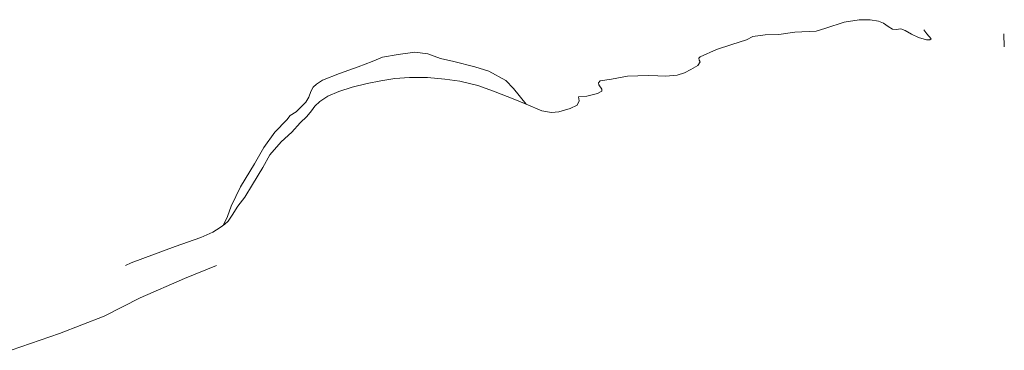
# Model space of a CAD drawing. Header units: metres. Extents: x 66374 to 71914, y 405953 to 412623.
# Tile 26 of 42: x 68225 to 69095, y 409925 to 410217. Entities that reach past the tile are written whole.
import ezdxf

# ---------------------------------------------------------------- set-up
doc = ezdxf.new("R2010")
doc.units = ezdxf.units.M
doc.layers.add('2013-05-24_onderlegger_OVLIJNOBJ', color=252, linetype='Continuous', lineweight=0)

msp = doc.modelspace()

# ---------------------------------------------------------------- linework, layer by layer
at = {"layer": '2013-05-24_onderlegger_OVLIJNOBJ'}
for p, q in [((68937.48, 410209.53), (68953.8, 410214.83)), ((68953.8, 410214.83), (68967.04, 410217.04)), ((68967.04, 410217.04), (68976.89, 410216.77)), ((68976.89, 410216.77), (68984.13, 410215.72)), ((68984.13, 410215.72), (68988.46, 410213.88)), ((68988.46, 410213.88), (68992.73, 410210.9)), ((68896.04, 410203.86), (68910.1, 410206.11)), ((68910.1, 410206.11), (68929.07, 410206.99)), ((68929.07, 410206.99), (68937.48, 410209.53)), ((68992.73, 410210.9), (68996.53, 410208.53)), ((68996.53, 410208.53), (68999.71, 410208.49)), ((68999.71, 410208.49), (69003.93, 410209.05)), ((69003.93, 410209.05), (69007.55, 410207.63)), ((69007.55, 410207.63), (69013.21, 410204.24)), ((69026.83, 410204.41), (69024.12, 410208)), ((68854.41, 410195.22), (68867.44, 410199.33)), ((68867.44, 410199.33), (68873.16, 410202.06)), ((68873.16, 410202.06), (68883.99, 410203.61)), ((68883.99, 410203.61), (68896.04, 410203.86)), ((69013.21, 410204.24), (69019.57, 410201.32)), ((69019.57, 410201.32), (69026.55, 410199.35)), ((69026.55, 410199.35), (69029.6, 410199.26)), ((69030.56, 410200.23), (69026.83, 410204.41)), ((69029.6, 410199.26), (69030.56, 410200.23)), ((69095.24, 410193.07), (69094.89, 410204.45)), ((68559.69, 410186.43), (68574.51, 410188.39)), ((68574.51, 410188.39), (68586.06, 410186.78)), ((68826.49, 410184.27), (68841, 410190.67)), ((68841, 410190.67), (68854.41, 410195.22)), ((68524.56, 410175.48), (68536.81, 410180.22)), ((68536.81, 410180.22), (68546.04, 410183.93)), ((68546.04, 410183.93), (68559.69, 410186.43)), ((68586.06, 410186.78), (68597.15, 410182.9)), ((68597.15, 410182.9), (68609.01, 410180.22)), ((68609.01, 410180.22), (68627.56, 410175.4)), ((68824.45, 410176.48), (68826.57, 410179.86)), ((68825.27, 410183.1), (68826.49, 410184.27)), ((68825.71, 410181.35), (68825.27, 410183.1)), ((68826.57, 410179.86), (68825.71, 410181.35)), ((68507.98, 410169.43), (68524.56, 410175.48)), ((68627.56, 410175.4), (68639.84, 410171.62)), ((68639.84, 410171.62), (68654.98, 410163.43)), ((68812.72, 410170.04), (68818.41, 410173.1)), ((68818.41, 410173.1), (68824.45, 410176.48)), ((68487.74, 410160.2), (68493.06, 410163.48)), ((68493.06, 410163.48), (68507.98, 410169.43)), ((68544.62, 410163.15), (68532.51, 410160.57)), ((68556.86, 410165.19), (68544.62, 410163.15)), ((68569.74, 410165.9), (68556.86, 410165.19)), ((68585.84, 410165.83), (68569.74, 410165.9)), ((68601.02, 410164.57), (68585.84, 410165.83)), ((68614.18, 410162.63), (68601.02, 410164.57)), ((68630.31, 410159.02), (68614.18, 410162.63)), ((68654.98, 410163.43), (68661.65, 410156.18)), ((68738.28, 410162.91), (68736.75, 410161.28)), ((68748.17, 410164.59), (68738.28, 410162.91)), ((68762.49, 410167.28), (68748.17, 410164.59)), ((68780.62, 410167.88), (68762.49, 410167.28)), ((68789.27, 410167.46), (68780.62, 410167.88)), ((68796.37, 410167.11), (68789.27, 410167.46)), ((68796.37, 410167.11), (68806.23, 410168.16)), ((68806.23, 410168.16), (68812.72, 410170.04)), ((68480.78, 410148.72), (68482.52, 410153.54)), ((68482.52, 410153.54), (68484.66, 410157.44)), ((68484.66, 410157.44), (68487.74, 410160.2)), ((68507.48, 410153.55), (68497.8, 410149.47)), ((68519.31, 410157.41), (68507.48, 410153.55)), ((68532.51, 410160.57), (68519.31, 410157.41)), ((68644.1, 410153.76), (68630.31, 410159.02)), ((68662.75, 410146.59), (68644.1, 410153.76)), ((68661.65, 410156.18), (68672.89, 410142.39)), ((68739.65, 410153.88), (68735.96, 410151.82)), ((68736.75, 410161.28), (68736.98, 410159.45)), ((68736.98, 410159.45), (68739.64, 410155.7)), ((68739.64, 410155.7), (68739.65, 410153.88)), ((68473.9, 410139.78), (68478.24, 410144.23)), ((68478.24, 410144.23), (68480.78, 410148.72)), ((68490.49, 410144.91), (68486.24, 410140.77)), ((68497.8, 410149.47), (68490.49, 410144.91)), ((68672.89, 410142.39), (68662.75, 410146.59)), ((68719.59, 410145.44), (68718.04, 410141.5)), ((68726.57, 410149.4), (68719.09, 410148.97)), ((68719.09, 410148.97), (68719.59, 410145.44)), ((68735.96, 410151.82), (68726.57, 410149.4)), ((68464.46, 410132.27), (68469.8, 410135.66)), ((68469.8, 410135.66), (68473.9, 410139.78)), ((68483.25, 410136.57), (68479.23, 410131.59)), ((68486.24, 410140.77), (68483.25, 410136.57)), ((68686.85, 410136.61), (68672.89, 410142.39)), ((68695.3, 410135.16), (68686.85, 410136.61)), ((68701.8, 410135.77), (68695.3, 410135.16)), ((68711.7, 410138.65), (68701.8, 410135.77)), ((68718.04, 410141.5), (68711.7, 410138.65)), ((68461.49, 410128.46), (68450.85, 410117.57)), ((68464.46, 410132.27), (68461.49, 410128.46)), ((68479.23, 410131.59), (68473.32, 410125.78)), ((68473.32, 410125.78), (68465.77, 410117.61)), ((68450.85, 410117.57), (68441.12, 410104.04)), ((68465.77, 410117.61), (68456.34, 410109.22)), ((68441.12, 410104.04), (68433.03, 410089.62)), ((68456.34, 410109.22), (68446.55, 410097.78)), ((68446.55, 410097.78), (68440.37, 410086.53)), ((68433.03, 410089.62), (68420.52, 410069.42)), ((68440.37, 410086.53), (68431.11, 410071.5)), ((68420.52, 410069.42), (68412.25, 410052.25)), ((68431.11, 410071.5), (68424.4, 410060.35)), ((68424.4, 410060.35), (68418.27, 410052.32)), ((68412.25, 410052.25), (68409.14, 410043.28)), ((68418.27, 410052.32), (68413.11, 410044.38)), ((68409.14, 410043.28), (68405.29, 410035.32)), ((68413.11, 410044.38), (68409.64, 410039.14)), ((68402.64, 410033.38), (68396.18, 410029.27)), ((68406.64, 410036.29), (68402.64, 410033.38)), ((68409.64, 410039.14), (68406.64, 410036.29)), ((68385.41, 410024.5), (68362.68, 410016.65)), ((68396.18, 410029.27), (68385.41, 410024.5)), ((68362.68, 410016.65), (68324.07, 410002.16)), ((68324.07, 410002.16), (68318.86, 410000)), ((68371.05, 409988.32), (68399.34, 410000)), ((68331.83, 409971.3), (68371.05, 409988.32)), ((68300.17, 409955.04), (68331.83, 409971.3)), ((68260.77, 409939.71), (68300.17, 409955.04)), ((68217.85, 409924.96), (68260.77, 409939.71))]:
    msp.add_line(p, q, dxfattribs=at)

doc.saveas('drawing.dxf')
